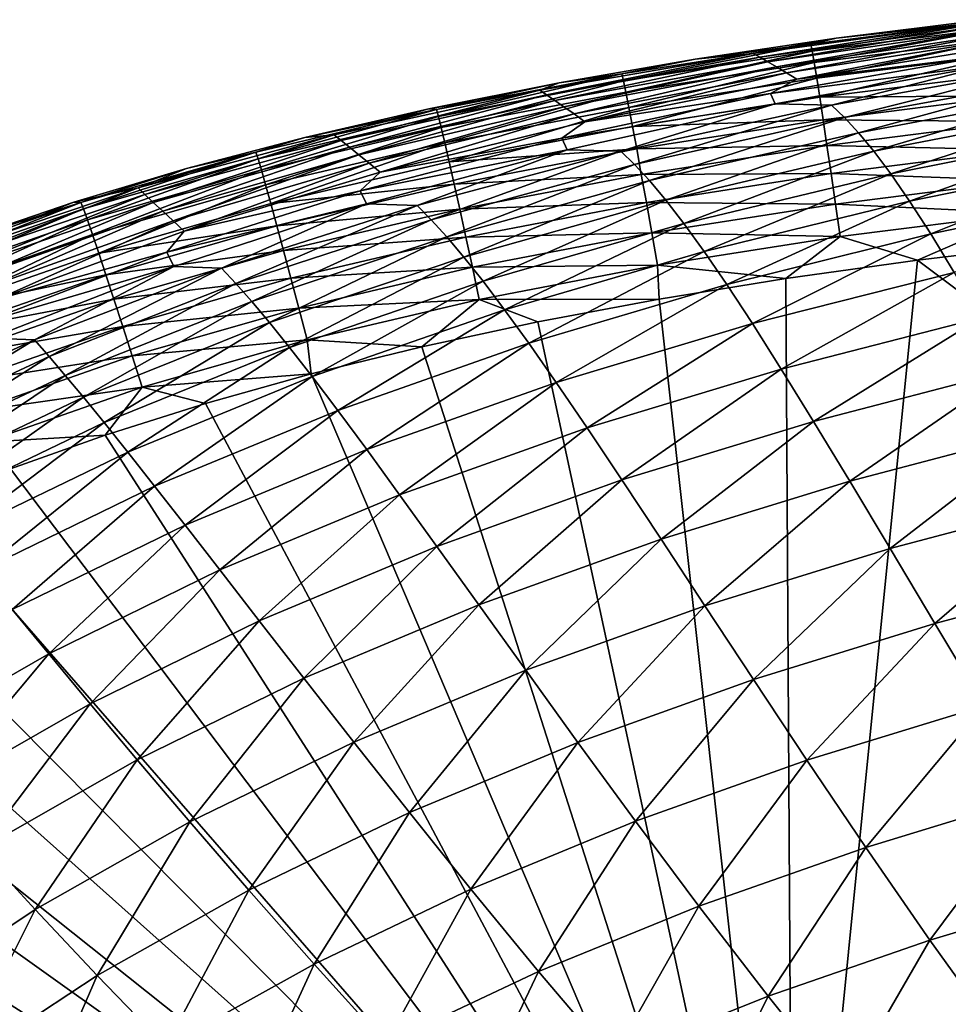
# Model space of a CAD drawing. Header units: metres. Extents: x -105 to 105, y -68 to 103.
# Tile 23 of 256: x -98.35 to -94.37, y 63.55 to 67.76. Entities that reach past the tile are written whole.
import ezdxf

# ---------------------------------------------------------------- set-up
doc = ezdxf.new("R2010")
doc.units = ezdxf.units.M
doc.layers.add('solid_FIT-BATH-150_SW0001', color=7, linetype='CONTINUOUS')

msp = doc.modelspace()

# ---------------------------------------------------------------- linework, layer by layer
at = {"layer": 'solid_FIT-BATH-150_SW0001'}
for points in [[(-94.26564, 67.740189, 13.27882), (-95.206474, 67.611961, 13.281869), (-94.851318, 67.676216, 15.419418)], [(-95.178879, 67.595543, 10.889516), (-95.206474, 67.611961, 13.281869), (-94.26564, 67.740189, 13.27882)], [(-94.239494, 67.727325, 10.885127), (-95.178879, 67.595543, 10.889516), (-94.26564, 67.740189, 13.27882)], [(-94.142242, 67.754562, 15.56025), (-94.851318, 67.676216, 15.419418), (-94.95974, 67.651054, 15.567115)], [(-94.142242, 67.754562, 15.56025), (-94.95974, 67.651054, 15.567115), (-94.953911, 67.62104, 15.707738)], [(-94.142242, 67.754562, 15.56025), (-94.953911, 67.62104, 15.707738), (-94.137291, 67.724304, 15.700769)], [(-94.26564, 67.740189, 13.27882), (-94.851318, 67.676216, 15.419418), (-94.219925, 67.755852, 15.414201)], [(-94.142242, 67.754562, 15.56025), (-94.219925, 67.755852, 15.414201), (-94.851318, 67.676216, 15.419418)], [(-95.144928, 67.575844, 8.601348), (-95.178879, 67.595543, 10.889516), (-94.239494, 67.727325, 10.885127)], [(-94.207367, 67.711876, 8.59566), (-95.144928, 67.575844, 8.601348), (-94.239494, 67.727325, 10.885127)], [(-95.106506, 67.553665, 6.416288), (-95.144928, 67.575844, 8.601348), (-94.207367, 67.711876, 8.59566)], [(-94.171051, 67.694374, 6.40939), (-95.106506, 67.553665, 6.416288), (-94.207367, 67.711876, 8.59566)], [(-94.137291, 67.724304, 15.700769), (-94.953911, 67.62104, 15.707738), (-94.945564, 67.572189, 15.840281)], [(-94.137291, 67.724304, 15.700769), (-94.945564, 67.572189, 15.840281), (-94.130325, 67.675186, 15.833206)], [(-95.206474, 67.611961, 13.281869), (-95.455498, 67.5867, 15.424614), (-94.851318, 67.676216, 15.419418)], [(-94.95974, 67.651054, 15.567115), (-94.851318, 67.676216, 15.419418), (-95.455498, 67.5867, 15.424614)], [(-95.064735, 67.528992, 4.333579), (-95.106506, 67.553665, 6.416288), (-94.171051, 67.694374, 6.40939)], [(-94.131584, 67.674576, 4.325596), (-95.064735, 67.528992, 4.333579), (-94.171051, 67.694374, 6.40939)], [(-94.131584, 67.674576, 4.325596), (-95.020264, 67.501328, 2.35264), (-95.064735, 67.528992, 4.333579)], [(-94.131584, 67.674576, 4.325596), (-94.089607, 67.651848, 2.343734), (-95.020264, 67.501328, 2.35264)], [(-94.130325, 67.675186, 15.833206), (-94.945564, 67.572189, 15.840281), (-94.934891, 67.506012, 15.963202)], [(-94.130325, 67.675186, 15.833206), (-94.934891, 67.506012, 15.963202), (-94.12149, 67.608704, 15.956022)], [(-95.206474, 67.611961, 13.281869), (-96.119881, 67.454117, 13.284855), (-95.455498, 67.5867, 15.424614)], [(-96.091362, 67.433929, 10.893741), (-96.119881, 67.454117, 13.284855), (-95.206474, 67.611961, 13.281869)], [(-95.178879, 67.595543, 10.889516), (-96.091362, 67.433929, 10.893741), (-95.206474, 67.611961, 13.281869)], [(-94.95974, 67.651054, 15.567115), (-95.455498, 67.5867, 15.424614), (-95.768257, 67.524521, 15.574288)], [(-94.95974, 67.651054, 15.567115), (-95.768257, 67.524521, 15.574288), (-95.761406, 67.494812, 15.71503)], [(-94.95974, 67.651054, 15.567115), (-95.761406, 67.494812, 15.71503), (-94.953911, 67.62104, 15.707738)], [(-94.953911, 67.62104, 15.707738), (-95.761406, 67.494812, 15.71503), (-95.751442, 67.44632, 15.847692)], [(-94.953911, 67.62104, 15.707738), (-95.751442, 67.44632, 15.847692), (-94.945564, 67.572189, 15.840281)], [(-94.215286, 67.599258, 0.464974), (-95.020264, 67.501328, 2.35264), (-94.089607, 67.651848, 2.343734)], [(-96.119881, 67.454117, 13.284855), (-96.03643, 67.486397, 15.429829), (-95.455498, 67.5867, 15.424614)], [(-96.056198, 67.409714, 8.606784), (-96.091362, 67.433929, 10.893741), (-95.178879, 67.595543, 10.889516)], [(-95.144928, 67.575844, 8.601348), (-96.056198, 67.409714, 8.606784), (-95.178879, 67.595543, 10.889516)], [(-96.01638, 67.382561, 6.42289), (-96.056198, 67.409714, 8.606784), (-95.144928, 67.575844, 8.601348)], [(-95.768257, 67.524521, 15.574288), (-95.455498, 67.5867, 15.424614), (-96.03643, 67.486397, 15.429829)], [(-95.106506, 67.553665, 6.416288), (-96.01638, 67.382561, 6.42289), (-95.144928, 67.575844, 8.601348)], [(-94.945564, 67.572189, 15.840281), (-95.751442, 67.44632, 15.847692), (-95.738586, 67.380562, 15.970733)], [(-94.945564, 67.572189, 15.840281), (-95.738586, 67.380562, 15.970733), (-94.934891, 67.506012, 15.963202)], [(-94.215286, 67.599258, 0.464974), (-94.200874, 67.561195, -1.314417), (-95.132645, 67.43972, 0.474527)], [(-94.215286, 67.599258, 0.464974), (-95.132645, 67.43972, 0.474527), (-95.020264, 67.501328, 2.35264)], [(-94.12149, 67.608704, 15.956022), (-94.934891, 67.506012, 15.963202), (-94.922119, 67.424004, 16.074963)], [(-94.12149, 67.608704, 15.956022), (-94.922119, 67.424004, 16.074963), (-94.110992, 67.52636, 16.067678)], [(-95.973053, 67.352676, 4.341273), (-96.01638, 67.382561, 6.42289), (-95.106506, 67.553665, 6.416288)], [(-95.064735, 67.528992, 4.333579), (-95.973053, 67.352676, 4.341273), (-95.106506, 67.553665, 6.416288)], [(-95.064735, 67.528992, 4.333579), (-95.92688, 67.319733, 2.361321), (-95.973053, 67.352676, 4.341273)], [(-95.064735, 67.528992, 4.333579), (-95.020264, 67.501328, 2.35264), (-95.92688, 67.319733, 2.361321)], [(-95.132645, 67.43972, 0.474527), (-94.200874, 67.561195, -1.314417), (-95.113457, 67.396133, -1.30432)], [(-94.872276, 67.389786, -2.986078), (-95.113457, 67.396133, -1.30432), (-94.200874, 67.561195, -1.314417)], [(-93.950394, 67.554298, -2.996567), (-94.872276, 67.389786, -2.986078), (-94.200874, 67.561195, -1.314417)], [(-94.816856, 67.337181, -4.567934), (-94.872276, 67.389786, -2.986078), (-93.950394, 67.554298, -2.996567)], [(-93.898575, 67.505867, -4.578576), (-94.816856, 67.337181, -4.567934), (-93.950394, 67.554298, -2.996567)], [(-96.119881, 67.454117, 13.284855), (-96.594009, 67.374939, 15.435071), (-96.03643, 67.486397, 15.429829)], [(-96.561821, 67.371834, 15.581788), (-96.03643, 67.486397, 15.429829), (-96.594009, 67.374939, 15.435071)], [(-95.768257, 67.524521, 15.574288), (-96.03643, 67.486397, 15.429829), (-96.561821, 67.371834, 15.581788)], [(-95.768257, 67.524521, 15.574288), (-96.561821, 67.371834, 15.581788), (-96.55378, 67.342514, 15.722662)], [(-95.768257, 67.524521, 15.574288), (-96.55378, 67.342514, 15.722662), (-95.761406, 67.494812, 15.71503)], [(-95.761406, 67.494812, 15.71503), (-96.55378, 67.342514, 15.722662), (-96.541908, 67.29451, 15.855457)], [(-95.761406, 67.494812, 15.71503), (-96.541908, 67.29451, 15.855457), (-95.751442, 67.44632, 15.847692)], [(-95.132645, 67.43972, 0.474527), (-95.92688, 67.319733, 2.361321), (-95.020264, 67.501328, 2.35264)], [(-94.934891, 67.506012, 15.963202), (-95.738586, 67.380562, 15.970733), (-95.723129, 67.299004, 16.082605)], [(-94.934891, 67.506012, 15.963202), (-95.723129, 67.299004, 16.082605), (-94.922119, 67.424004, 16.074963)], [(-94.110992, 67.52636, 16.067678), (-94.922119, 67.424004, 16.074963), (-94.099022, 67.429657, 16.166639)], [(-94.756805, 67.272629, -6.054377), (-94.816856, 67.337181, -4.567934), (-93.898575, 67.505867, -4.578576)], [(-93.842667, 67.44519, -6.065073), (-94.756805, 67.272629, -6.054377), (-93.898575, 67.505867, -4.578576)], [(-96.119881, 67.454117, 13.284855), (-96.998932, 67.263321, 13.287761), (-96.594009, 67.374939, 15.435071)], [(-96.970016, 67.239227, 10.89778), (-96.998932, 67.263321, 13.287761), (-96.119881, 67.454117, 13.284855)], [(-96.091362, 67.433929, 10.893741), (-96.970016, 67.239227, 10.89778), (-96.119881, 67.454117, 13.284855)], [(-95.751442, 67.44632, 15.847692), (-96.541908, 67.29451, 15.855457), (-96.526505, 67.229324, 15.978626)], [(-95.751442, 67.44632, 15.847692), (-96.526505, 67.229324, 15.978626), (-95.738586, 67.380562, 15.970733)], [(-94.69101, 67.193352, -7.447783), (-94.756805, 67.272629, -6.054377), (-93.842667, 67.44519, -6.065073)], [(-93.781693, 67.369484, -7.4585), (-94.69101, 67.193352, -7.447783), (-93.842667, 67.44519, -6.065073)], [(-96.934296, 67.21032, 8.611942), (-96.970016, 67.239227, 10.89778), (-96.091362, 67.433929, 10.893741)], [(-96.056198, 67.409714, 8.606784), (-96.934296, 67.21032, 8.611942), (-96.091362, 67.433929, 10.893741)], [(-96.893822, 67.177994, 6.429162), (-96.934296, 67.21032, 8.611942), (-96.056198, 67.409714, 8.606784)], [(-96.01638, 67.382561, 6.42289), (-96.893822, 67.177994, 6.429162), (-96.056198, 67.409714, 8.606784)], [(-95.132645, 67.43972, 0.474527), (-95.113457, 67.396133, -1.30432), (-96.025955, 67.248764, 0.483964)], [(-95.132645, 67.43972, 0.474527), (-96.025955, 67.248764, 0.483964), (-95.92688, 67.319733, 2.361321)], [(-94.922119, 67.424004, 16.074963), (-95.723129, 67.299004, 16.082605), (-94.907486, 67.327652, 16.174017)], [(-94.922119, 67.424004, 16.074963), (-94.907486, 67.327652, 16.174017), (-94.099022, 67.429657, 16.166639)], [(-94.099022, 67.429657, 16.166639), (-94.907486, 67.327652, 16.174017), (-94.08577, 67.320091, 16.251364)], [(-96.561821, 67.371834, 15.581788), (-97.125404, 67.252701, 15.44032), (-97.334564, 67.189804, 15.589637)], [(-96.561821, 67.371834, 15.581788), (-97.334564, 67.189804, 15.589637), (-97.32515, 67.16098, 15.730654)], [(-96.561821, 67.371834, 15.581788), (-97.32515, 67.16098, 15.730654), (-96.55378, 67.342514, 15.722662)], [(-96.998932, 67.263321, 13.287761), (-97.125404, 67.252701, 15.44032), (-96.594009, 67.374939, 15.435071)], [(-96.561821, 67.371834, 15.581788), (-96.594009, 67.374939, 15.435071), (-97.125404, 67.252701, 15.44032)], [(-96.849739, 67.14267, 4.348635), (-96.893822, 67.177994, 6.429162), (-96.01638, 67.382561, 6.42289)], [(-95.973053, 67.352676, 4.341273), (-96.849739, 67.14267, 4.348635), (-96.01638, 67.382561, 6.42289)], [(-95.738586, 67.380562, 15.970733), (-96.526505, 67.229324, 15.978626), (-96.507904, 67.148422, 16.09062)], [(-95.738586, 67.380562, 15.970733), (-96.507904, 67.148422, 16.09062), (-95.723129, 67.299004, 16.082605)], [(-96.025955, 67.248764, 0.483964), (-95.113457, 67.396133, -1.30432), (-96.002609, 67.199356, -1.294178)], [(-95.772469, 67.193237, -2.975317), (-96.002609, 67.199356, -1.294178), (-95.113457, 67.396133, -1.30432)], [(-94.872276, 67.389786, -2.986078), (-95.772469, 67.193237, -2.975317), (-95.113457, 67.396133, -1.30432)], [(-95.714195, 67.136223, -4.556769), (-95.772469, 67.193237, -2.975317), (-94.872276, 67.389786, -2.986078)], [(-94.816856, 67.337181, -4.567934), (-95.714195, 67.136223, -4.556769), (-94.872276, 67.389786, -2.986078)], [(-94.618347, 67.096573, -8.750526), (-94.69101, 67.193352, -7.447783), (-93.781693, 67.369484, -7.4585)], [(-93.714691, 67.27594, -8.761295), (-94.618347, 67.096573, -8.750526), (-93.781693, 67.369484, -7.4585)], [(-96.55378, 67.342514, 15.722662), (-97.32515, 67.16098, 15.730654), (-97.311066, 67.113632, 15.863593)], [(-96.55378, 67.342514, 15.722662), (-97.311066, 67.113632, 15.863593), (-96.541908, 67.29451, 15.855457)], [(-95.973053, 67.352676, 4.341273), (-96.802673, 67.104202, 2.369722), (-96.849739, 67.14267, 4.348635)], [(-95.973053, 67.352676, 4.341273), (-95.92688, 67.319733, 2.361321), (-96.802673, 67.104202, 2.369722)], [(-96.025955, 67.248764, 0.483964), (-96.802673, 67.104202, 2.369722), (-95.92688, 67.319733, 2.361321)], [(-95.723129, 67.299004, 16.082605), (-95.70536, 67.203156, 16.181765), (-94.907486, 67.327652, 16.174017)], [(-95.650719, 67.067619, -6.04287), (-95.714195, 67.136223, -4.556769), (-94.816856, 67.337181, -4.567934)], [(-94.907486, 67.327652, 16.174017), (-95.70536, 67.203156, 16.181765), (-94.891228, 67.21846, 16.258829)], [(-94.756805, 67.272629, -6.054377), (-95.650719, 67.067619, -6.04287), (-94.816856, 67.337181, -4.567934)], [(-94.907486, 67.327652, 16.174017), (-94.891228, 67.21846, 16.258829), (-94.08577, 67.320091, 16.251364)], [(-94.08577, 67.320091, 16.251364), (-94.891228, 67.21846, 16.258829), (-94.071404, 67.199165, 16.320318)], [(-96.541908, 67.29451, 15.855457), (-97.311066, 67.113632, 15.863593), (-97.292686, 67.049232, 15.986899)], [(-96.541908, 67.29451, 15.855457), (-97.292686, 67.049232, 15.986899), (-96.526505, 67.229324, 15.978626)], [(-95.723129, 67.299004, 16.082605), (-96.507904, 67.148422, 16.09062), (-95.70536, 67.203156, 16.181765)], [(-94.537674, 66.97953, -9.964978), (-94.618347, 67.096573, -8.750526), (-93.714691, 67.27594, -8.761295)], [(-93.640625, 67.161789, -9.975891), (-94.537674, 66.97953, -9.964978), (-93.714691, 67.27594, -8.761295)], [(-96.998932, 67.263321, 13.287761), (-97.837769, 67.036377, 13.290568), (-97.125404, 67.252701, 15.44032)], [(-97.808998, 67.008331, 10.901616), (-97.837769, 67.036377, 13.290568), (-96.998932, 67.263321, 13.287761)], [(-97.837769, 67.036377, 13.290568), (-97.631256, 67.119545, 15.445584), (-97.125404, 67.252701, 15.44032)], [(-96.970016, 67.239227, 10.89778), (-97.808998, 67.008331, 10.901616), (-96.998932, 67.263321, 13.287761)], [(-97.773392, 66.974663, 8.616803), (-97.808998, 67.008331, 10.901616), (-96.970016, 67.239227, 10.89778)], [(-96.934296, 67.21032, 8.611942), (-97.773392, 66.974663, 8.616803), (-96.970016, 67.239227, 10.89778)], [(-97.334564, 67.189804, 15.589637), (-97.125404, 67.252701, 15.44032), (-97.631256, 67.119545, 15.445584)], [(-96.025955, 67.248764, 0.483964), (-96.002609, 67.199356, -1.294178), (-96.888634, 67.023689, 0.49322)], [(-96.025955, 67.248764, 0.483964), (-96.888634, 67.023689, 0.49322), (-96.802673, 67.104202, 2.369722)], [(-95.58078, 66.984703, -7.435927), (-95.650719, 67.067619, -6.04287), (-94.756805, 67.272629, -6.054377)], [(-94.69101, 67.193352, -7.447783), (-95.58078, 66.984703, -7.435927), (-94.756805, 67.272629, -6.054377)], [(-97.733002, 66.937065, 6.435076), (-97.773392, 66.974663, 8.616803), (-96.934296, 67.21032, 8.611942)], [(-96.893822, 67.177994, 6.429162), (-97.733002, 66.937065, 6.435076), (-96.934296, 67.21032, 8.611942)], [(-96.526505, 67.229324, 15.978626), (-97.292686, 67.049232, 15.986899), (-97.270416, 66.969254, 16.09902)], [(-96.526505, 67.229324, 15.978626), (-97.270416, 66.969254, 16.09902), (-96.507904, 67.148422, 16.09062)], [(-96.888634, 67.023689, 0.49322), (-96.002609, 67.199356, -1.294178), (-96.861847, 66.968254, -1.284066)], [(-96.644295, 66.962059, -2.96437), (-96.861847, 66.968254, -1.284066), (-96.002609, 67.199356, -1.294178)], [(-95.772469, 67.193237, -2.975317), (-96.644295, 66.962059, -2.96437), (-96.002609, 67.199356, -1.294178)], [(-96.583946, 66.900467, -4.545176), (-96.644295, 66.962059, -2.96437), (-95.772469, 67.193237, -2.975317)], [(-95.714195, 67.136223, -4.556769), (-96.583946, 66.900467, -4.545176), (-95.772469, 67.193237, -2.975317)], [(-96.507904, 67.148422, 16.09062), (-96.48645, 67.053299, 16.18989), (-95.70536, 67.203156, 16.181765)], [(-95.70536, 67.203156, 16.181765), (-96.48645, 67.053299, 16.18989), (-95.685562, 67.094498, 16.266666)], [(-95.70536, 67.203156, 16.181765), (-95.685562, 67.094498, 16.266666), (-94.891228, 67.21846, 16.258829)], [(-94.891228, 67.21846, 16.258829), (-95.685562, 67.094498, 16.266666), (-94.873566, 67.097923, 16.327854)], [(-95.503128, 66.884727, -8.73825), (-95.58078, 66.984703, -7.435927), (-94.69101, 67.193352, -7.447783)], [(-94.618347, 67.096573, -8.750526), (-95.503128, 66.884727, -8.73825), (-94.69101, 67.193352, -7.447783)], [(-94.891228, 67.21846, 16.258829), (-94.873566, 67.097923, 16.327854), (-94.071404, 67.199165, 16.320318)], [(-94.071404, 67.199165, 16.320318), (-94.873566, 67.097923, 16.327854), (-94.056091, 67.06839, 16.37196)], [(-97.334564, 67.189804, 15.589637), (-97.631256, 67.119545, 15.445584), (-98.082726, 66.974861, 15.597876)], [(-97.334564, 67.189804, 15.589637), (-98.082726, 66.974861, 15.597876), (-98.071732, 66.946686, 15.739048)], [(-97.334564, 67.189804, 15.589637), (-98.071732, 66.946686, 15.739048), (-97.32515, 67.16098, 15.730654)], [(-97.32515, 67.16098, 15.730654), (-98.071732, 66.946686, 15.739048), (-98.055107, 66.900215, 15.872138)], [(-97.32515, 67.16098, 15.730654), (-98.055107, 66.900215, 15.872138), (-97.311066, 67.113632, 15.863593)], [(-97.688957, 66.896179, 4.355628), (-97.733002, 66.937065, 6.435076), (-96.893822, 67.177994, 6.429162)], [(-96.849739, 67.14267, 4.348635), (-97.688957, 66.896179, 4.355628), (-96.893822, 67.177994, 6.429162)], [(-94.447601, 66.83963, -11.093499), (-94.537674, 66.97953, -9.964978), (-93.640625, 67.161789, -9.975891)], [(-93.558281, 67.024345, -11.10468), (-94.447601, 66.83963, -11.093499), (-93.640625, 67.161789, -9.975891)], [(-97.837769, 67.036377, 13.290568), (-98.112717, 66.975319, 15.450875), (-97.631256, 67.119545, 15.445584)], [(-98.082726, 66.974861, 15.597876), (-97.631256, 67.119545, 15.445584), (-98.112717, 66.975319, 15.450875)], [(-97.311066, 67.113632, 15.863593), (-98.055107, 66.900215, 15.872138), (-98.033295, 66.836899, 15.995587)], [(-97.311066, 67.113632, 15.863593), (-98.033295, 66.836899, 15.995587), (-97.292686, 67.049232, 15.986899)], [(-96.849739, 67.14267, 4.348635), (-97.641823, 66.852051, 2.377794), (-97.688957, 66.896179, 4.355628)], [(-96.849739, 67.14267, 4.348635), (-96.802673, 67.104202, 2.369722), (-97.641823, 66.852051, 2.377794)], [(-96.507904, 67.148422, 16.09062), (-97.270416, 66.969254, 16.09902), (-96.48645, 67.053299, 16.18989)], [(-96.517799, 66.827728, -6.030652), (-96.583946, 66.900467, -4.545176), (-95.714195, 67.136223, -4.556769)], [(-95.650719, 67.067619, -6.04287), (-96.517799, 66.827728, -6.030652), (-95.714195, 67.136223, -4.556769)], [(-96.888634, 67.023689, 0.49322), (-97.641823, 66.852051, 2.377794), (-96.802673, 67.104202, 2.369722)], [(-96.444458, 66.741173, -7.423042), (-96.517799, 66.827728, -6.030652), (-95.650719, 67.067619, -6.04287)], [(-96.48645, 67.053299, 16.18989), (-96.462494, 66.945419, 16.274885), (-95.685562, 67.094498, 16.266666)], [(-95.685562, 67.094498, 16.266666), (-96.462494, 66.945419, 16.274885), (-95.664001, 66.974525, 16.335766)], [(-95.58078, 66.984703, -7.435927), (-96.444458, 66.741173, -7.423042), (-95.650719, 67.067619, -6.04287)], [(-95.685562, 67.094498, 16.266666), (-95.664001, 66.974525, 16.335766), (-94.873566, 67.097923, 16.327854)], [(-94.873566, 67.097923, 16.327854), (-95.664001, 66.974525, 16.335766), (-94.854698, 66.967545, 16.379551)], [(-95.416458, 66.764992, -9.952151), (-95.503128, 66.884727, -8.73825), (-94.618347, 67.096573, -8.750526)], [(-94.537674, 66.97953, -9.964978), (-95.416458, 66.764992, -9.952151), (-94.618347, 67.096573, -8.750526)], [(-94.873566, 67.097923, 16.327854), (-94.854698, 66.967545, 16.379551), (-94.056091, 67.06839, 16.37196)], [(-94.056091, 67.06839, 16.37196), (-94.854698, 66.967545, 16.379551), (-94.040009, 66.92926, 16.404755)], [(-97.837769, 67.036377, 13.290568), (-98.63266, 66.77037, 13.293266), (-98.112717, 66.975319, 15.450875)], [(-98.60453, 66.738419, 10.90524), (-98.63266, 66.77037, 13.293266), (-97.837769, 67.036377, 13.290568)], [(-97.808998, 67.008331, 10.901616), (-98.60453, 66.738419, 10.90524), (-97.837769, 67.036377, 13.290568)], [(-97.292686, 67.049232, 15.986899), (-98.033295, 66.836899, 15.995587), (-98.006783, 66.758194, 16.107838)], [(-97.292686, 67.049232, 15.986899), (-98.006783, 66.758194, 16.107838), (-97.270416, 66.969254, 16.09902)], [(-96.888634, 67.023689, 0.49322), (-96.861847, 66.968254, -1.284066), (-97.71534, 66.762062, 0.502237)], [(-96.888634, 67.023689, 0.49322), (-97.71534, 66.762062, 0.502237), (-97.641823, 66.852051, 2.377794)], [(-97.270416, 66.969254, 16.09902), (-97.244667, 66.875153, 16.1984), (-96.48645, 67.053299, 16.18989)], [(-96.48645, 67.053299, 16.18989), (-97.244667, 66.875153, 16.1984), (-96.462494, 66.945419, 16.274885)], [(-94.346703, 66.674286, -12.138448), (-94.447601, 66.83963, -11.093499), (-93.558281, 67.024345, -11.10468)], [(-98.569656, 66.700043, 8.62136), (-98.60453, 66.738419, 10.90524), (-97.808998, 67.008331, 10.901616)], [(-97.773392, 66.974663, 8.616803), (-98.569656, 66.700043, 8.62136), (-97.808998, 67.008331, 10.901616)], [(-96.362503, 66.638123, -8.724589), (-96.444458, 66.741173, -7.423042), (-95.58078, 66.984703, -7.435927)], [(-95.503128, 66.884727, -8.73825), (-96.362503, 66.638123, -8.724589), (-95.58078, 66.984703, -7.435927)], [(-98.082726, 66.974861, 15.597876), (-98.569221, 66.820534, 15.456188), (-98.804062, 66.723183, 15.606565)], [(-98.082726, 66.974861, 15.597876), (-98.804062, 66.723183, 15.606565), (-98.791275, 66.695831, 15.747902)], [(-98.082726, 66.974861, 15.597876), (-98.791275, 66.695831, 15.747902), (-98.071732, 66.946686, 15.739048)], [(-98.071732, 66.946686, 15.739048), (-98.791275, 66.695831, 15.747902), (-98.771744, 66.65052, 15.881148)], [(-98.071732, 66.946686, 15.739048), (-98.771744, 66.65052, 15.881148), (-98.055107, 66.900215, 15.872138)], [(-98.63266, 66.77037, 13.293266), (-98.569221, 66.820534, 15.456188), (-98.112717, 66.975319, 15.450875)], [(-98.530052, 66.657204, 6.440623), (-98.569656, 66.700043, 8.62136), (-97.773392, 66.974663, 8.616803)], [(-98.082726, 66.974861, 15.597876), (-98.112717, 66.975319, 15.450875), (-98.569221, 66.820534, 15.456188)], [(-97.733002, 66.937065, 6.435076), (-98.530052, 66.657204, 6.440623), (-97.773392, 66.974663, 8.616803)], [(-97.270416, 66.969254, 16.09902), (-98.006783, 66.758194, 16.107838), (-97.244667, 66.875153, 16.1984)], [(-97.71534, 66.762062, 0.502237), (-96.861847, 66.968254, -1.284066), (-97.685867, 66.700539, -1.274056)], [(-97.481926, 66.693878, -2.953322), (-97.685867, 66.700539, -1.274056), (-96.861847, 66.968254, -1.284066)], [(-96.644295, 66.962059, -2.96437), (-97.481926, 66.693878, -2.953322), (-96.861847, 66.968254, -1.284066)], [(-97.420288, 66.627647, -4.533251), (-97.481926, 66.693878, -2.953322), (-96.644295, 66.962059, -2.96437)], [(-96.583946, 66.900467, -4.545176), (-97.420288, 66.627647, -4.533251), (-96.644295, 66.962059, -2.96437)], [(-97.244667, 66.875153, 16.1984), (-97.215843, 66.76841, 16.283491), (-96.462494, 66.945419, 16.274885)], [(-96.462494, 66.945419, 16.274885), (-97.215843, 66.76841, 16.283491), (-96.43634, 66.826286, 16.344059)], [(-96.462494, 66.945419, 16.274885), (-96.43634, 66.826286, 16.344059), (-95.664001, 66.974525, 16.335766)], [(-95.664001, 66.974525, 16.335766), (-96.43634, 66.826286, 16.344059), (-95.640923, 66.844742, 16.38752)], [(-95.664001, 66.974525, 16.335766), (-95.640923, 66.844742, 16.38752), (-94.854698, 66.967545, 16.379551)], [(-94.854698, 66.967545, 16.379551), (-95.640923, 66.844742, 16.38752), (-94.834831, 66.828827, 16.41238)], [(-95.319237, 66.622963, -11.079976), (-95.416458, 66.764992, -9.952151), (-94.537674, 66.97953, -9.964978)], [(-94.447601, 66.83963, -11.093499), (-95.319237, 66.622963, -11.079976), (-94.537674, 66.97953, -9.964978)], [(-94.854698, 66.967545, 16.379551), (-94.834831, 66.828827, 16.41238), (-94.040009, 66.92926, 16.404755)], [(-98.055107, 66.900215, 15.872138), (-98.771744, 66.65052, 15.881148), (-98.74601, 66.588676, 16.004742)], [(-98.055107, 66.900215, 15.872138), (-98.74601, 66.588676, 16.004742), (-98.033295, 66.836899, 15.995587)], [(-98.486778, 66.610779, 4.362233), (-98.530052, 66.657204, 6.440623), (-97.733002, 66.937065, 6.435076)], [(-97.688957, 66.896179, 4.355628), (-98.486778, 66.610779, 4.362233), (-97.733002, 66.937065, 6.435076)], [(-97.688957, 66.896179, 4.355628), (-98.440346, 66.560997, 2.385506), (-98.486778, 66.610779, 4.362233)], [(-97.688957, 66.896179, 4.355628), (-97.641823, 66.852051, 2.377794), (-98.440346, 66.560997, 2.385506)], [(-97.352242, 66.550774, -6.017834), (-97.420288, 66.627647, -4.533251), (-96.583946, 66.900467, -4.545176)], [(-96.517799, 66.827728, -6.030652), (-97.352242, 66.550774, -6.017834), (-96.583946, 66.900467, -4.545176)], [(-94.040009, 66.92926, 16.404755), (-94.834831, 66.828827, 16.41238), (-94.504074, 66.727371, 16.421719)], [(-94.040009, 66.92926, 16.404755), (-94.504074, 66.727371, 16.421719), (-93.918266, 66.797089, 16.416153)], [(-98.006783, 66.758194, 16.107838), (-97.976059, 66.665543, 16.207331), (-97.244667, 66.875153, 16.1984)], [(-97.244667, 66.875153, 16.1984), (-97.976059, 66.665543, 16.207331), (-97.215843, 66.76841, 16.283491)], [(-96.2705, 66.515953, -9.937558), (-96.362503, 66.638123, -8.724589), (-95.503128, 66.884727, -8.73825)], [(-95.416458, 66.764992, -9.952151), (-96.2705, 66.515953, -9.937558), (-95.503128, 66.884727, -8.73825)], [(-98.033295, 66.836899, 15.995587), (-98.74601, 66.588676, 16.004742), (-98.714638, 66.511719, 16.117119)], [(-98.033295, 66.836899, 15.995587), (-98.714638, 66.511719, 16.117119), (-98.006783, 66.758194, 16.107838)], [(-97.71534, 66.762062, 0.502237), (-98.440346, 66.560997, 2.385506), (-97.641823, 66.852051, 2.377794)], [(-97.276222, 66.460678, -7.409255), (-97.352242, 66.550774, -6.017834), (-96.517799, 66.827728, -6.030652)], [(-96.444458, 66.741173, -7.423042), (-97.276222, 66.460678, -7.409255), (-96.517799, 66.827728, -6.030652)], [(-97.215843, 66.76841, 16.283491), (-97.184341, 66.65049, 16.352736), (-96.43634, 66.826286, 16.344059)], [(-96.43634, 66.826286, 16.344059), (-97.184341, 66.65049, 16.352736), (-96.408318, 66.69738, 16.395863)], [(-96.43634, 66.826286, 16.344059), (-96.408318, 66.69738, 16.395863), (-95.640923, 66.844742, 16.38752)], [(-95.640923, 66.844742, 16.38752), (-96.408318, 66.69738, 16.395863), (-95.6166, 66.706627, 16.42038)], [(-95.640923, 66.844742, 16.38752), (-95.6166, 66.706627, 16.42038), (-94.834831, 66.828827, 16.41238)], [(-94.834831, 66.828827, 16.41238), (-95.6166, 66.706627, 16.42038), (-95.067513, 66.648773, 16.427319)], [(-95.209915, 66.456146, -12.124071), (-95.319237, 66.622963, -11.079976), (-94.447601, 66.83963, -11.093499)], [(-94.346703, 66.674286, -12.138448), (-95.209915, 66.456146, -12.124071), (-94.447601, 66.83963, -11.093499)], [(-94.834831, 66.828827, 16.41238), (-95.067513, 66.648773, 16.427319), (-94.504074, 66.727371, 16.421719)], [(-93.918266, 66.797089, 16.416153), (-94.504074, 66.727371, 16.421719), (-87.416382, 61.410892, 16.429518)], [(-98.006783, 66.758194, 16.107838), (-98.714638, 66.511719, 16.117119), (-97.976059, 66.665543, 16.207331)], [(-97.71534, 66.762062, 0.502237), (-97.685867, 66.700539, -1.274056), (-98.502213, 66.4618, 0.510967)], [(-97.71534, 66.762062, 0.502237), (-98.502213, 66.4618, 0.510967), (-98.440346, 66.560997, 2.385506)], [(-97.976059, 66.665543, 16.207331), (-97.94162, 66.560402, 16.292507), (-97.215843, 66.76841, 16.283491)], [(-97.215843, 66.76841, 16.283491), (-97.94162, 66.560402, 16.292507), (-97.184341, 66.65049, 16.352736)], [(-97.190697, 66.354774, -8.709698), (-97.276222, 66.460678, -7.409255), (-96.444458, 66.741173, -7.423042)], [(-96.362503, 66.638123, -8.724589), (-97.190697, 66.354774, -8.709698), (-96.444458, 66.741173, -7.423042)], [(-96.166786, 66.372215, -11.064286), (-96.2705, 66.515953, -9.937558), (-95.416458, 66.764992, -9.952151)], [(-95.319237, 66.622963, -11.079976), (-96.166786, 66.372215, -11.064286), (-95.416458, 66.764992, -9.952151)], [(-98.502213, 66.4618, 0.510967), (-97.685867, 66.700539, -1.274056), (-98.47081, 66.394257, -1.264214)], [(-98.281212, 66.386818, -2.942265), (-98.47081, 66.394257, -1.264214), (-97.685867, 66.700539, -1.274056)], [(-97.481926, 66.693878, -2.953322), (-98.281212, 66.386818, -2.942265), (-97.685867, 66.700539, -1.274056)], [(-98.219017, 66.316002, -4.521107), (-98.281212, 66.386818, -2.942265), (-97.481926, 66.693878, -2.953322)], [(-97.420288, 66.627647, -4.533251), (-98.219017, 66.316002, -4.521107), (-97.481926, 66.693878, -2.953322)], [(-97.184341, 66.65049, 16.352736), (-97.150543, 66.522865, 16.404579), (-96.408318, 66.69738, 16.395863)], [(-96.408318, 66.69738, 16.395863), (-97.150543, 66.522865, 16.404579), (-96.378746, 66.560181, 16.428743)], [(-96.408318, 66.69738, 16.395863), (-96.378746, 66.560181, 16.428743), (-95.6166, 66.706627, 16.42038)], [(-95.6166, 66.706627, 16.42038), (-96.378746, 66.560181, 16.428743), (-95.608727, 66.56076, 16.432959)], [(-95.6166, 66.706627, 16.42038), (-95.608727, 66.56076, 16.432959), (-95.067513, 66.648773, 16.427319)], [(-94.504074, 66.727371, 16.421719), (-95.067513, 66.648773, 16.427319), (-95.036125, 61.398125, 16.499413)], [(-94.504074, 66.727371, 16.421719), (-95.036125, 61.398125, 16.499413), (-87.416382, 61.410892, 16.429518)], [(-98.714638, 66.511719, 16.117119), (-98.678223, 66.421066, 16.216717), (-97.976059, 66.665543, 16.207331)], [(-97.976059, 66.665543, 16.207331), (-98.678223, 66.421066, 16.216717), (-97.94162, 66.560402, 16.292507)], [(-97.94162, 66.560402, 16.292507), (-97.903915, 66.444214, 16.361813), (-97.184341, 66.65049, 16.352736)], [(-97.184341, 66.65049, 16.352736), (-97.903915, 66.444214, 16.361813), (-97.150543, 66.522865, 16.404579)], [(-95.067513, 66.648773, 16.427319), (-95.608727, 66.56076, 16.432959), (-95.036125, 61.398125, 16.499413)], [(-95.086914, 66.262054, -13.086785), (-95.209915, 66.456146, -12.124071), (-94.346703, 66.674286, -12.138448)], [(-94.233559, 66.480904, -13.10218), (-95.086914, 66.262054, -13.086785), (-94.346703, 66.674286, -12.138448)], [(-98.149765, 66.235115, -6.004554), (-98.219017, 66.316002, -4.521107), (-97.420288, 66.627647, -4.533251)], [(-97.352242, 66.550774, -6.017834), (-98.149765, 66.235115, -6.004554), (-97.420288, 66.627647, -4.533251)], [(-97.094063, 66.230515, -9.921381), (-97.190697, 66.354774, -8.709698), (-96.362503, 66.638123, -8.724589)], [(-96.2705, 66.515953, -9.937558), (-97.094063, 66.230515, -9.921381), (-96.362503, 66.638123, -8.724589)], [(-96.049652, 66.204521, -12.107128), (-96.166786, 66.372215, -11.064286), (-95.319237, 66.622963, -11.079976)], [(-95.209915, 66.456146, -12.124071), (-96.049652, 66.204521, -12.107128), (-95.319237, 66.622963, -11.079976)], [(-98.678223, 66.421066, 16.216717), (-98.637337, 66.318138, 16.301975), (-97.94162, 66.560402, 16.292507)], [(-97.94162, 66.560402, 16.292507), (-98.637337, 66.318138, 16.301975), (-97.903915, 66.444214, 16.361813)], [(-97.150543, 66.522865, 16.404579), (-97.114838, 66.387016, 16.437471), (-96.378746, 66.560181, 16.428743)], [(-96.378746, 66.560181, 16.428743), (-97.114838, 66.387016, 16.437471), (-96.62413, 66.357292, 16.444338)], [(-96.378746, 66.560181, 16.428743), (-96.62413, 66.357292, 16.444338), (-96.127647, 66.463737, 16.438631)], [(-96.378746, 66.560181, 16.428743), (-96.127647, 66.463737, 16.438631), (-95.608727, 66.56076, 16.432959)], [(-95.608727, 66.56076, 16.432959), (-96.127647, 66.463737, 16.438631), (-95.036125, 61.398125, 16.499413)], [(-98.071777, 66.141685, -7.394735), (-98.149765, 66.235115, -6.004554), (-97.352242, 66.550774, -6.017834)], [(-97.276222, 66.460678, -7.409255), (-98.071777, 66.141685, -7.394735), (-97.352242, 66.550774, -6.017834)], [(-97.903915, 66.444214, 16.361813), (-97.863426, 66.318428, 16.413687), (-97.150543, 66.522865, 16.404579)], [(-97.150543, 66.522865, 16.404579), (-97.863426, 66.318428, 16.413687), (-97.114838, 66.387016, 16.437471)], [(-96.984535, 66.085564, -11.04665), (-97.094063, 66.230515, -9.921381), (-96.2705, 66.515953, -9.937558)], [(-96.166786, 66.372215, -11.064286), (-96.984535, 66.085564, -11.04665), (-96.2705, 66.515953, -9.937558)], [(-94.948677, 66.0382, -13.970465), (-95.086914, 66.262054, -13.086785), (-94.233559, 66.480904, -13.10218)], [(-94.10675, 66.25692, -13.987052), (-94.948677, 66.0382, -13.970465), (-94.233559, 66.480904, -13.10218)], [(-98.637337, 66.318138, 16.301975), (-98.592529, 66.204361, 16.371326), (-97.903915, 66.444214, 16.361813)], [(-97.903915, 66.444214, 16.361813), (-98.592529, 66.204361, 16.371326), (-97.863426, 66.318428, 16.413687)], [(-97.983368, 66.033226, -8.69378), (-98.071777, 66.141685, -7.394735), (-97.276222, 66.460678, -7.409255)], [(-97.190697, 66.354774, -8.709698), (-97.983368, 66.033226, -8.69378), (-97.276222, 66.460678, -7.409255)], [(-96.127647, 66.463737, 16.438631), (-96.62413, 66.357292, 16.444338), (-95.036125, 61.398125, 16.499413)], [(-95.917397, 66.01049, -13.06844), (-96.049652, 66.204521, -12.107128), (-95.209915, 66.456146, -12.124071)], [(-95.086914, 66.262054, -13.086785), (-95.917397, 66.01049, -13.06844), (-95.209915, 66.456146, -12.124071)], [(-98.281212, 66.386818, -2.942265), (-99.038185, 66.039047, -2.931288), (-98.47081, 66.394257, -1.264214)], [(-98.976089, 65.963829, -4.508859), (-99.038185, 66.039047, -2.931288), (-98.281212, 66.386818, -2.942265)], [(-98.219017, 66.316002, -4.521107), (-98.976089, 65.963829, -4.508859), (-98.281212, 66.386818, -2.942265)], [(-97.882782, 65.90731, -9.903867), (-97.983368, 66.033226, -8.69378), (-97.190697, 66.354774, -8.709698)], [(-97.094063, 66.230515, -9.921381), (-97.882782, 65.90731, -9.903867), (-97.190697, 66.354774, -8.709698)], [(-97.863426, 66.318428, 16.413687), (-97.82061, 66.184517, 16.446569), (-97.114838, 66.387016, 16.437471)], [(-97.114838, 66.387016, 16.437471), (-97.82061, 66.184517, 16.446569), (-97.098137, 66.241035, 16.450083)], [(-97.114838, 66.387016, 16.437471), (-97.098137, 66.241035, 16.450083), (-96.62413, 66.357292, 16.444338)], [(-96.62413, 66.357292, 16.444338), (-97.098137, 66.241035, 16.450083), (-95.036125, 61.398125, 16.499413)], [(-96.86026, 65.917656, -12.087881), (-96.984535, 66.085564, -11.04665), (-96.166786, 66.372215, -11.064286)], [(-96.049652, 66.204521, -12.107128), (-96.86026, 65.917656, -12.087881), (-96.166786, 66.372215, -11.064286)], [(-98.906311, 65.879166, -5.990953), (-98.976089, 65.963829, -4.508859), (-98.219017, 66.316002, -4.521107)], [(-98.149765, 66.235115, -6.004554), (-98.906311, 65.879166, -5.990953), (-98.219017, 66.316002, -4.521107)], [(-98.592529, 66.204361, 16.371326), (-98.544365, 66.081161, 16.423212), (-97.863426, 66.318428, 16.413687)], [(-97.863426, 66.318428, 16.413687), (-98.544365, 66.081161, 16.423212), (-97.82061, 66.184517, 16.446569)], [(-98.827003, 65.782715, -7.379655), (-98.906311, 65.879166, -5.990953), (-98.149765, 66.235115, -6.004554)], [(-98.071777, 66.141685, -7.394735), (-98.827003, 65.782715, -7.379655), (-98.149765, 66.235115, -6.004554)], [(-97.768112, 65.761726, -11.027363), (-97.882782, 65.90731, -9.903867), (-97.094063, 66.230515, -9.921381)], [(-97.82061, 66.184517, 16.446569), (-97.549744, 66.115128, 16.45586), (-97.098137, 66.241035, 16.450083)], [(-96.984535, 66.085564, -11.04665), (-97.768112, 65.761726, -11.027363), (-97.094063, 66.230515, -9.921381)], [(-97.098137, 66.241035, 16.450083), (-97.549744, 66.115128, 16.45586), (-95.036125, 61.398125, 16.499413)], [(-95.768311, 65.787712, -13.950574), (-95.917397, 66.01049, -13.06844), (-95.086914, 66.262054, -13.086785)], [(-94.948677, 66.0382, -13.970465), (-95.768311, 65.787712, -13.950574), (-95.086914, 66.262054, -13.086785)], [(-94.793785, 65.782684, -14.777007), (-94.948677, 66.0382, -13.970465), (-94.10675, 66.25692, -13.987052)], [(-93.964966, 66.000313, -14.794915), (-94.793785, 65.782684, -14.777007), (-94.10675, 66.25692, -13.987052)], [(-98.544365, 66.081161, 16.423212), (-98.493401, 65.949959, 16.456064), (-97.82061, 66.184517, 16.446569)], [(-97.82061, 66.184517, 16.446569), (-98.493401, 65.949959, 16.456064), (-97.978668, 65.979935, 16.461658)], [(-97.82061, 66.184517, 16.446569), (-97.978668, 65.979935, 16.461658), (-97.549744, 66.115128, 16.45586)], [(-96.719398, 65.724495, -13.047451), (-96.86026, 65.917656, -12.087881), (-96.049652, 66.204521, -12.107128)], [(-95.917397, 66.01049, -13.06844), (-96.719398, 65.724495, -13.047451), (-96.049652, 66.204521, -12.107128)], [(-98.736351, 65.672112, -8.677045), (-98.827003, 65.782715, -7.379655), (-98.071777, 66.141685, -7.394735)], [(-97.983368, 66.033226, -8.69378), (-98.736351, 65.672112, -8.677045), (-98.071777, 66.141685, -7.394735)], [(-97.549744, 66.115128, 16.45586), (-97.978668, 65.979935, 16.461658), (-95.036125, 61.398125, 16.499413)], [(-97.637375, 65.594307, -12.066678), (-97.768112, 65.761726, -11.027363), (-96.984535, 66.085564, -11.04665)], [(-96.86026, 65.917656, -12.087881), (-97.637375, 65.594307, -12.066678), (-96.984535, 66.085564, -11.04665)], [(-98.632469, 65.545067, -9.885272), (-98.736351, 65.672112, -8.677045), (-97.983368, 66.033226, -8.69378)], [(-97.882782, 65.90731, -9.903867), (-98.632469, 65.545067, -9.885272), (-97.983368, 66.033226, -8.69378)], [(-95.600861, 65.534439, -14.755492), (-95.768311, 65.787712, -13.950574), (-94.948677, 66.0382, -13.970465)], [(-94.793785, 65.782684, -14.777007), (-95.600861, 65.534439, -14.755492), (-94.948677, 66.0382, -13.970465)], [(-98.493401, 65.949959, 16.456064), (-98.38472, 65.835518, 16.46747), (-97.978668, 65.979935, 16.461658)], [(-97.978668, 65.979935, 16.461658), (-98.38472, 65.835518, 16.46747), (-95.036125, 61.398125, 16.499413)], [(-96.56012, 65.503807, -13.927734), (-96.719398, 65.724495, -13.047451), (-95.917397, 66.01049, -13.06844)], [(-95.768311, 65.787712, -13.950574), (-96.56012, 65.503807, -13.927734), (-95.917397, 66.01049, -13.06844)], [(-94.621101, 65.494759, -15.507446), (-94.793785, 65.782684, -14.777007), (-93.964966, 66.000313, -14.794915)], [(-93.807159, 65.710144, -15.526664), (-94.621101, 65.494759, -15.507446), (-93.964966, 66.000313, -14.794915)], [(-98.513321, 65.39949, -11.006732), (-98.632469, 65.545067, -9.885272), (-97.882782, 65.90731, -9.903867)], [(-97.768112, 65.761726, -11.027363), (-98.513321, 65.39949, -11.006732), (-97.882782, 65.90731, -9.903867)], [(-97.488602, 65.402893, -13.024223), (-97.637375, 65.594307, -12.066678), (-96.86026, 65.917656, -12.087881)], [(-96.719398, 65.724495, -13.047451), (-97.488602, 65.402893, -13.024223), (-96.86026, 65.917656, -12.087881)], [(-98.38472, 65.835518, 16.46747), (-98.768028, 65.681572, 16.473297), (-95.036125, 61.398125, 16.499413)], [(-98.376801, 65.233337, -12.04388), (-98.513321, 65.39949, -11.006732), (-97.768112, 65.761726, -11.027363)], [(-97.637375, 65.594307, -12.066678), (-98.376801, 65.233337, -12.04388), (-97.768112, 65.761726, -11.027363)], [(-96.380775, 65.253952, -14.730779), (-96.56012, 65.503807, -13.927734), (-95.768311, 65.787712, -13.950574)], [(-95.600861, 65.534439, -14.755492), (-96.380775, 65.253952, -14.730779), (-95.768311, 65.787712, -13.950574)], [(-95.413857, 65.250084, -15.484411), (-95.600861, 65.534439, -14.755492), (-94.793785, 65.782684, -14.777007)], [(-94.621101, 65.494759, -15.507446), (-95.413857, 65.250084, -15.484411), (-94.793785, 65.782684, -14.777007)], [(-97.319824, 65.185318, -13.902407), (-97.488602, 65.402893, -13.024223), (-96.719398, 65.724495, -13.047451)], [(-96.56012, 65.503807, -13.927734), (-97.319824, 65.185318, -13.902407), (-96.719398, 65.724495, -13.047451)], [(-98.768028, 65.681572, 16.473297), (-99.128441, 65.519386, 16.479113), (-95.036125, 61.398125, 16.499413)], [(-94.429619, 65.17411, -16.162865), (-94.621101, 65.494759, -15.507446), (-93.807159, 65.710144, -15.526664)], [(-93.632362, 65.385918, -16.183231), (-94.429619, 65.17411, -16.162865), (-93.807159, 65.710144, -15.526664)], [(-98.220818, 65.044563, -12.999173), (-98.376801, 65.233337, -12.04388), (-97.637375, 65.594307, -12.066678)], [(-97.488602, 65.402893, -13.024223), (-98.220818, 65.044563, -12.999173), (-97.637375, 65.594307, -12.066678)], [(-99.128441, 65.519386, 16.479113), (-99.465431, 65.349907, 16.484892), (-95.036125, 61.398125, 16.499413)], [(-96.180099, 64.974518, -15.458007), (-96.380775, 65.253952, -14.730779), (-95.600861, 65.534439, -14.755492)], [(-95.413857, 65.250084, -15.484411), (-96.180099, 64.974518, -15.458007), (-95.600861, 65.534439, -14.755492)], [(-97.129295, 64.940063, -14.703377), (-97.319824, 65.185318, -13.902407), (-96.56012, 65.503807, -13.927734)], [(-96.380775, 65.253952, -14.730779), (-97.129295, 64.940063, -14.703377), (-96.56012, 65.503807, -13.927734)], [(-95.2062, 64.934502, -16.138597), (-95.413857, 65.250084, -15.484411), (-94.621101, 65.494759, -15.507446)], [(-94.429619, 65.17411, -16.162865), (-95.2062, 64.934502, -16.138597), (-94.621101, 65.494759, -15.507446)], [(-98.043274, 64.831131, -13.875063), (-98.220818, 65.044563, -12.999173), (-97.488602, 65.402893, -13.024223)], [(-97.319824, 65.185318, -13.902407), (-98.043274, 64.831131, -13.875063), (-97.488602, 65.402893, -13.024223)], [(-94.218506, 64.82225, -16.745207), (-94.429619, 65.17411, -16.162865), (-93.632362, 65.385918, -16.183231)], [(-99.465431, 65.349907, 16.484892), (-99.778442, 65.172462, 16.490631), (-95.036125, 61.398125, 16.499413)], [(-98.220818, 65.044563, -12.999173), (-98.911858, 64.648376, -12.972715), (-98.376801, 65.233337, -12.04388)], [(-96.915657, 64.666855, -15.428783), (-97.129295, 64.940063, -14.703377), (-96.380775, 65.253952, -14.730779)], [(-96.180099, 64.974518, -15.458007), (-96.915657, 64.666855, -15.428783), (-96.380775, 65.253952, -14.730779)], [(-95.956924, 64.665474, -16.110895), (-96.180099, 64.974518, -15.458007), (-95.413857, 65.250084, -15.484411)], [(-95.2062, 64.934502, -16.138597), (-95.956924, 64.665474, -16.110895), (-95.413857, 65.250084, -15.484411)], [(-99.778442, 65.172462, 16.490631), (-100.070183, 64.988121, 16.496336), (-95.036125, 61.398125, 16.499413)], [(-97.842308, 64.591652, -14.673811), (-98.043274, 64.831131, -13.875063), (-97.319824, 65.185318, -13.902407)], [(-97.129295, 64.940063, -14.703377), (-97.842308, 64.591652, -14.673811), (-97.319824, 65.185318, -13.902407)], [(-94.977028, 64.589249, -16.720125), (-95.2062, 64.934502, -16.138597), (-94.429619, 65.17411, -16.162865)], [(-94.218506, 64.82225, -16.745207), (-94.977028, 64.589249, -16.720125), (-94.429619, 65.17411, -16.162865)], [(-98.726311, 64.440155, -13.846175), (-98.911858, 64.648376, -12.972715), (-98.220818, 65.044563, -12.999173)], [(-98.043274, 64.831131, -13.875063), (-98.726311, 64.440155, -13.846175), (-98.220818, 65.044563, -12.999173)], [(-100.070183, 64.988121, 16.496336), (-100.34256, 64.798134, 16.501995), (-95.036125, 61.398125, 16.499413)], [(-96.677696, 64.365761, -16.080332), (-96.915657, 64.666855, -15.428783), (-96.180099, 64.974518, -15.458007)], [(-95.956924, 64.665474, -16.110895), (-96.677696, 64.365761, -16.080332), (-96.180099, 64.974518, -15.458007)], [(-97.616508, 64.325935, -15.397304), (-97.842308, 64.591652, -14.673811), (-97.129295, 64.940063, -14.703377)], [(-96.915657, 64.666855, -15.428783), (-97.616508, 64.325935, -15.397304), (-97.129295, 64.940063, -14.703377)], [(-95.710327, 64.328392, -16.691671), (-95.956924, 64.665474, -16.110895), (-95.2062, 64.934502, -16.138597)], [(-94.977028, 64.589249, -16.720125), (-95.710327, 64.328392, -16.691671), (-95.2062, 64.934502, -16.138597)], [(-100.34256, 64.798134, 16.501995), (-100.827103, 64.399872, 16.513157), (-95.036125, 61.398125, 16.499413)], [(-98.515732, 64.207596, -14.642604), (-98.726311, 64.440155, -13.846175), (-98.043274, 64.831131, -13.875063)], [(-97.842308, 64.591652, -14.673811), (-98.515732, 64.207596, -14.642604), (-98.043274, 64.831131, -13.875063)], [(-94.725548, 64.216606, -17.231421), (-94.977028, 64.589249, -16.720125), (-94.218506, 64.82225, -16.745207)], [(-93.987045, 64.441467, -17.256788), (-94.725548, 64.216606, -17.231421), (-94.218506, 64.82225, -16.745207)], [(-97.364578, 64.034149, -16.047487), (-97.616508, 64.325935, -15.397304), (-96.915657, 64.666855, -15.428783)], [(-96.677696, 64.365761, -16.080332), (-97.364578, 64.034149, -16.047487), (-96.915657, 64.666855, -15.428783)], [(-96.414406, 64.038322, -16.660408), (-96.677696, 64.365761, -16.080332), (-95.956924, 64.665474, -16.110895)], [(-95.710327, 64.328392, -16.691671), (-96.414406, 64.038322, -16.660408), (-95.956924, 64.665474, -16.110895)], [(-98.278625, 63.950619, -15.36413), (-98.515732, 64.207596, -14.642604), (-97.842308, 64.591652, -14.673811)], [(-97.616508, 64.325935, -15.397304), (-98.278625, 63.950619, -15.36413), (-97.842308, 64.591652, -14.673811)], [(-95.439445, 63.965485, -17.202879), (-95.710327, 64.328392, -16.691671), (-94.977028, 64.589249, -16.720125)], [(-94.725548, 64.216606, -17.231421), (-95.439445, 63.965485, -17.202879), (-94.977028, 64.589249, -16.720125)], [(-94.451073, 63.820522, -17.67614), (-94.725548, 64.216606, -17.231421), (-93.987045, 64.441467, -17.256788)], [(-93.734604, 64.035858, -17.701244), (-94.451073, 63.820522, -17.67614), (-93.987045, 64.441467, -17.256788)], [(-100.827103, 64.399872, 16.513157), (-101.250969, 63.974255, 16.524311), (-95.036125, 61.398125, 16.499413)], [(-97.085434, 63.717743, -16.626911), (-97.364578, 64.034149, -16.047487), (-96.677696, 64.365761, -16.080332)], [(-96.414406, 64.038322, -16.660408), (-97.085434, 63.717743, -16.626911), (-96.677696, 64.365761, -16.080332)], [(-96.12487, 63.686653, -17.171688), (-96.414406, 64.038322, -16.660408), (-95.710327, 64.328392, -16.691671)], [(-95.439445, 63.965485, -17.202879), (-96.12487, 63.686653, -17.171688), (-95.710327, 64.328392, -16.691671)], [(-98.013611, 63.669415, -16.012941), (-98.278625, 63.950619, -15.36413), (-97.616508, 64.325935, -15.397304)], [(-97.364578, 64.034149, -16.047487), (-98.013611, 63.669415, -16.012941), (-97.616508, 64.325935, -15.397304)], [(-98.278625, 63.950619, -15.36413), (-98.898338, 63.539879, -15.329831), (-98.515732, 64.207596, -14.642604)], [(-95.143555, 63.580498, -17.64819), (-95.439445, 63.965485, -17.202879), (-94.725548, 64.216606, -17.231421)], [(-94.451073, 63.820522, -17.67614), (-95.143555, 63.580498, -17.64819), (-94.725548, 64.216606, -17.231421)], [(-97.719536, 63.36533, -16.591751), (-98.013611, 63.669415, -16.012941), (-97.364578, 64.034149, -16.047487)], [(-97.085434, 63.717743, -16.626911), (-97.719536, 63.36533, -16.591751), (-97.364578, 64.034149, -16.047487)], [(-96.778091, 63.378685, -17.138384), (-97.085434, 63.717743, -16.626911), (-96.414406, 64.038322, -16.660408)], [(-96.12487, 63.686653, -17.171688), (-96.778091, 63.378685, -17.138384), (-96.414406, 64.038322, -16.660408)], [(-94.153229, 63.40662, -18.059206), (-94.451073, 63.820522, -17.67614), (-93.734604, 64.035858, -17.701244)], [(-101.250969, 63.974255, 16.524311), (-101.627762, 63.504986, 16.535824), (-95.036125, 61.398125, 16.499413)], [(-98.621208, 63.27047, -15.977281), (-98.898338, 63.539879, -15.329831), (-98.278625, 63.950619, -15.36413)], [(-98.013611, 63.669415, -16.012941), (-98.621208, 63.27047, -15.977281), (-98.278625, 63.950619, -15.36413)], [(-95.808296, 63.314209, -17.617853), (-96.12487, 63.686653, -17.171688), (-95.439445, 63.965485, -17.202879)], [(-95.143555, 63.580498, -17.64819), (-95.808296, 63.314209, -17.617853), (-95.439445, 63.965485, -17.202879)], [(-94.822197, 63.178661, -18.032433), (-95.143555, 63.580498, -17.64819), (-94.451073, 63.820522, -17.67614)], [(-94.153229, 63.40662, -18.059206), (-94.822197, 63.178661, -18.032433), (-94.451073, 63.820522, -17.67614)], [(-97.395348, 63.040157, -17.103506), (-97.719536, 63.36533, -16.591751), (-97.085434, 63.717743, -16.626911)], [(-96.778091, 63.378685, -17.138384), (-97.395348, 63.040157, -17.103506), (-97.085434, 63.717743, -16.626911)], [(-98.313225, 62.9799, -16.555511), (-98.621208, 63.27047, -15.977281), (-98.013611, 63.669415, -16.012941)], [(-97.719536, 63.36533, -16.591751), (-98.313225, 62.9799, -16.555511), (-98.013611, 63.669415, -16.012941)], [(-96.441689, 63.020123, -17.585602), (-96.778091, 63.378685, -17.138384), (-96.12487, 63.686653, -17.171688)], [(-95.808296, 63.314209, -17.617853), (-96.441689, 63.020123, -17.585602), (-96.12487, 63.686653, -17.171688)], [(-95.464157, 62.925785, -18.003624), (-95.808296, 63.314209, -17.617853), (-95.143555, 63.580498, -17.64819)], [(-94.822197, 63.178661, -18.032433), (-95.464157, 62.925785, -18.003624), (-95.143555, 63.580498, -17.64819)]]:
    msp.add_3dface(points, dxfattribs=at)

doc.saveas('drawing.dxf')
